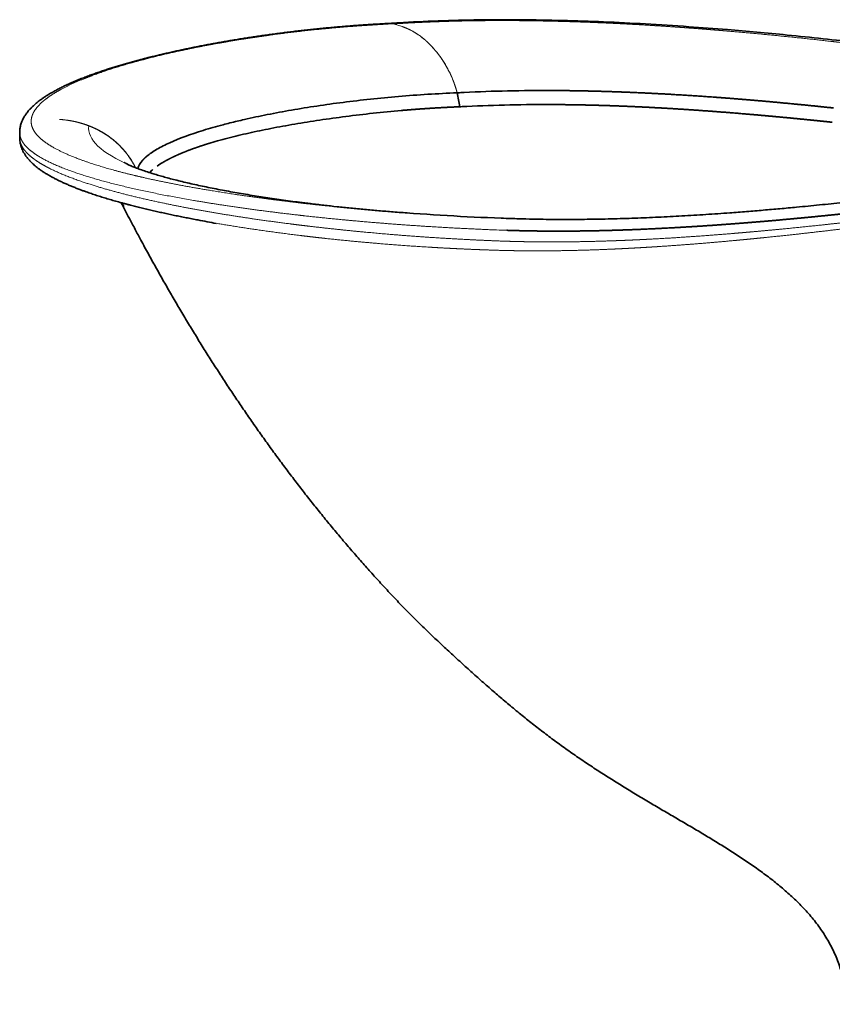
# Model space of a CAD drawing. Extents: x 40 to 370, y 36 to 243.
# Tile 4 of 8: x 40 to 97, y 175 to 243. Entities that reach past the tile are written whole.
import ezdxf

# ---------------------------------------------------------------- set-up
doc = ezdxf.new("R2010")
doc.units = 0
doc.layers.get('0').update_dxf_attribs({"lineweight": 13})

# ---------------------------------------------------------------- blocks, each defined once
blk = doc.blocks.new('BLOCK2')
at = {"color": 7, "lineweight": 35, "ltscale": 0.088211}
blk.add_line((-684.38, 686.72), (-680.85, 686.9), dxfattribs=at)
at = {"color": 7, "lineweight": 35, "ltscale": 0.003265}
blk.add_line((-680.85, 686.9), (-680.72, 686.91), dxfattribs=at)
at = {"color": 7, "lineweight": 13, "ltscale": 0.088065}
blk.add_line((-683.15, 686.3), (-679.63, 686.48), dxfattribs=at)
at = {"color": 7, "lineweight": 13, "ltscale": 0.004864}
blk.add_line((-679.63, 686.48), (-679.43, 686.46), dxfattribs=at)
at = {"color": 7, "lineweight": 35, "ltscale": 0.004604}
blk.add_line((-634.9, 638.44), (-635.08, 638.43), dxfattribs=at)
at = {"color": 7, "lineweight": 35, "ltscale": 0.011128}
blk.add_line((-634.39, 638.46), (-634.84, 638.44), dxfattribs=at)
at = {"color": 7, "lineweight": 35, "ltscale": 0.005843}
blk.add_line((-630.62, 638.67), (-630.85, 638.65), dxfattribs=at)
at = {"color": 7, "lineweight": 35, "ltscale": 0.010763}
blk.add_line((-630.19, 638.69), (-630.62, 638.67), dxfattribs=at)
at = {"color": 7, "lineweight": 35, "ltscale": 0.004559}
blk.add_line((-633.08, 628.71), (-633.26, 628.7), dxfattribs=at)
at = {"color": 7, "lineweight": 35, "ltscale": 0.011017}
blk.add_line((-632.57, 628.73), (-633.01, 628.71), dxfattribs=at)
at = {"color": 7, "lineweight": 35, "ltscale": 0.005796}
blk.add_line((-628.83, 628.93), (-629.06, 628.91), dxfattribs=at)
at = {"color": 7, "lineweight": 35, "ltscale": 0.01068}
blk.add_line((-628.4, 628.95), (-628.83, 628.93), dxfattribs=at)
at = {"color": 7, "lineweight": 35, "ltscale": 0.026147}
blk.add_line((-372.78, 627.84), (-373.82, 627.95), dxfattribs=at)
at = {"color": 7, "lineweight": 35, "ltscale": 5.4539e-05}
blk.add_line((-940.05, 610.71), (-940.05, 610.71), dxfattribs=at)
at = {"color": 7, "lineweight": 35, "ltscale": 0.089084}
blk.add_line((-940.05, 610.71), (-940.05, 607.15), dxfattribs=at)
at = {"color": 7, "lineweight": 35, "ltscale": 0.006144}
blk.add_line((-862.33, 587.46), (-862.55, 587.56), dxfattribs=at)
at = {"color": 7, "lineweight": 35}
for centre, radius, start, end in [((-602.59, -829.88), 1518.8, 93.0868, 93.26359), ((-613.92, -321.85), 1010.97, 93.5235, 93.78867), ((3695.39, 1445.66), 4405.08, 190.55902, 190.68784), ((3695.27, 1445.07), 4404.84, 190.55181, 190.68064), ((-597.33, -16.79), 656.3, 92.92745, 93.23722), ((-578.49, -386.48), 1026.47, 91.20451, 92.88692), ((-574.53, -570.67), 1210.71, 89.72427, 91.20852), ((-607.04, -210.74), 849.34, 97.27664, 98.52418), ((-600.77, -259.56), 898.56, 96.06073, 97.27899), ((-597.51, -290.03), 929.2, 94.84607, 96.06208), ((-595.5, -314.84), 954.1, 92.3787, 94.84042), ((-633.2, -51.16), 687.62, 99.82933, 101.25862), ((-617.44, -141.66), 779.48, 98.52067, 99.83507), ((-593.2, -299.72), 929.34, 94.99381, 96.21122), ((-592.19, -121.98), 751.8, 92.81129, 93.07951), ((-576.52, -440.34), 1070.54, 91.17418, 92.77773), ((-573.98, -549.29), 1179.53, 89.67276, 91.18927), ((-675.78, 149.07), 482.89, 102.8749, 104.11633), ((-654.43, 55.09), 579.27, 101.25044, 102.86233), ((-605.17, -223.33), 852.03, 98.48869, 99.67673), ((-594.58, -293.24), 922.74, 97.35563, 98.4982), ((-591.42, -316.79), 946.49, 96.20649, 97.36252), ((-920.86, 610.72), 19.19, 174.76843, 180.01338), ((-920.66, 610.7), 19.39, 172.33656, 174.77407), ((-689.55, 204.26), 426.01, 104.13082, 104.78764), ((-656.92, 55.72), 568.2, 100.95605, 102.55376), ((-625.62, -104.66), 731.61, 99.65992, 100.97551), ((-722.4, 323.07), 292.89, 105.82244, 107.04924), ((-709.11, 275.79), 342, 104.52442, 105.80475), ((-687.48, 191.91), 428.63, 102.52331, 104.51171), ((-827.46, 561.78), 30.46, 130.29439, 136.45221), ((-809.92, 538.82), 59.38, 120.64747, 125.35293), ((-852.68, 571.32), 19.1, 209.94126, 219.1973), ((-1261.85, -1827.93), 2419.18, 79.06717, 79.37484), ((-534.01, 2408.54), 1858.87, 265.50268, 267.82681), ((-546.96, 2064.49), 1514.57, 267.82283, 268.09161)]:
    blk.add_arc(centre, radius, start, end, dxfattribs=at)
at = {"color": 7, "lineweight": 13}
for centre, radius, start, end in [((-615.03, -308.48), 997.01, 93.43573, 93.70362), ((-597.92, -968.67), 1657.16, 92.948, 93.10979), ((-697.15, 617.96), 70.72, 70.51045, 75.65283), ((-697.06, 618.08), 70.61, 70.37661, 75.54554), ((-690.59, 637.43), 50.22, 55.75173, 62.9683), ((-690.61, 637.39), 50.3, 55.41127, 62.66646), ((-690.96, 636.74), 51, 48.7, 55.84658), ((-690.91, 636.82), 50.95, 48.25999, 55.49227), ((-705.25, 621.68), 71.8, 37.24227, 42.60045), ((-706.53, 620.76), 73.38, 31.89874, 37.2065), ((-708.86, 619.29), 76.12, 26.73886, 31.91262), ((-711.47, 617.88), 79.07, 22.45411, 27.41899), ((-711.39, 617.98), 78.98, 21.76591, 26.76509), ((-709.43, 618.74), 76.85, 19.37355, 22.44522), ((-827.48, 582.55), 200.35, 16.19656, 16.92744), ((3693.92, 1443.96), 4403.13, 190.54114, 190.67002), ((3692.91, 1443.52), 4402, 190.53803, 190.66694), ((-920.68, 618.44), 11.38, 172.11126, 174.53472), ((-918.02, 541.96), 78.14, 81.99966, 83.92892), ((-917.76, 541.72), 78.36, 82.2157, 84.13844), ((-548.41, 2093.21), 1551.53, 267.81146, 268.0773), ((-568.72, 1526.15), 991.72, 267.76329, 267.94213), ((-578.91, 1457.93), 929.72, 268.31123, 268.50139)]:
    blk.add_arc(centre, radius, start, end, dxfattribs=at)
for centre, major_axis, ratio, start_param, end_param in [((-680.44, 678.83), (0.41, -8.07), 0.433259, 2.792331, 3.14212), ((-680.2, 678.83), (0.53, -8.08), 0.43253, 2.774863, 3.142032), ((-34.02, 618.18), (857.99, 4.47), 0.118304, 3.125018, 3.403768)]:
    blk.add_ellipse(centre, major_axis=major_axis, ratio=ratio, start_param=start_param, end_param=end_param, dxfattribs=at)
at = {"color": 7, "lineweight": 35}
for centre, major_axis, ratio, start_param, end_param in [((-621.89, 596.01), (235.91, 12.86), 0.187265, 2.498044, 2.691609), ((-646.58, 598.34), (210.49, 14.39), 0.189772, 2.362606, 2.462311), ((-532.47, 593.47), (325.59, 10.61), 0.16543, 2.845252, 2.932614), ((-596.72, 594.77), (261.26, 11.84), 0.181421, 2.714132, 2.809163), ((-344.14, 592.39), (513.93, 9.46), 0.133118, 3.021845, 3.102637)]:
    blk.add_ellipse(centre, major_axis=major_axis, ratio=ratio, start_param=start_param, end_param=end_param, dxfattribs=at)
for points, degree, knots in [([(-676.05, 687.21), (-666.81, 687.78), (-648.14, 688.67), (-619.81, 689.35), (-591.02, 689.43), (-562.02, 688.94), (-532.94, 687.95), (-503.52, 686.5), (-474.77, 684.65), (-448.94, 682.68), (-426.1, 680.71), (-403.85, 678.61), (-380.17, 676.18), (-355.35, 673.42), (-330.75, 670.48), (-306.26, 667.37), (-281.86, 664.09), (-257.24, 660.62), (-233.77, 657.13), (-211.88, 653.75), (-191.99, 650.57), (-172.74, 647.38), (-153.7, 644.13), (-134.73, 640.79), (-115.78, 637.34), (-96.85, 633.78), (-77.8, 630.07), (-58.57, 626.18), (-39.12, 622.08), (-19.57, 617.75), (-6.53, 614.68), (0, 613.07)], 3, [0, 0, 0, 0, 27.779071, 56.064105, 85.018636, 114.153289, 143.068465, 172.300043, 202.516467, 229.492173, 250.009567, 271.296537, 296.547623, 321.414228, 346.203652, 370.86363, 395.476251, 420.058474, 445.468533, 466.670533, 486.478222, 505.923544, 525.188585, 544.435368, 563.710602, 582.97084, 602.230314, 621.934208, 641.823166, 661.845669, 682.013359, 682.013359, 682.013359, 682.013359]), ([(-939.88, 613.26), (-939.77, 614.12), (-939.41, 615.9), (-938.49, 618.63), (-937.32, 621.02), (-936.09, 623.01), (-934.87, 624.71), (-933.42, 626.47), (-931.51, 628.5), (-929.17, 630.66), (-926.8, 632.58), (-924.7, 634.11), (-922.95, 635.32), (-921.13, 636.51), (-918.92, 637.87), (-916.39, 639.33), (-913.53, 640.87), (-910.65, 642.34), (-907.66, 643.78), (-904.55, 645.19), (-901.33, 646.59), (-898, 647.96), (-894.57, 649.31), (-891.21, 650.58), (-887.92, 651.77), (-884.72, 652.89), (-881.46, 654), (-878.23, 655.05), (-875.05, 656.06), (-871.91, 657.02), (-868.73, 657.98), (-865.49, 658.91), (-862.21, 659.84), (-858.89, 660.75), (-855.52, 661.65), (-852.11, 662.54), (-848.66, 663.42), (-845.16, 664.28), (-841.63, 665.13), (-838.06, 665.97), (-834.45, 666.79), (-830.8, 667.6), (-827.12, 668.4), (-823.4, 669.19), (-819.65, 669.96), (-815.86, 670.71), (-812.05, 671.46), (-808.2, 672.19), (-804.32, 672.91), (-800.42, 673.61), (-796.49, 674.3), (-792.52, 674.97), (-788.54, 675.63), (-784.52, 676.27), (-780.48, 676.9), (-776.4, 677.52), (-772.3, 678.12), (-768.18, 678.71), (-764.02, 679.28), (-759.83, 679.84), (-755.62, 680.38), (-751.37, 680.91), (-747.1, 681.42), (-742.8, 681.91), (-738.47, 682.39), (-734.11, 682.85), (-729.72, 683.29), (-725.31, 683.72), (-720.87, 684.13), (-716.4, 684.52), (-711.91, 684.89), (-707.38, 685.24), (-702.84, 685.58), (-698.27, 685.89), (-693.67, 686.19), (-690.6, 686.37), (-689.05, 686.46)], 3, [0, 0, 0, 0, 2.57613, 5.425552, 8.627946, 10.534384, 12.449529, 14.888247, 17.364267, 20.834182, 24.419457, 26.504177, 28.633322, 30.809608, 33.034163, 36.41164, 39.552899, 42.784114, 46.106818, 49.521642, 53.028641, 56.627443, 60.316611, 64.093392, 67.419524, 70.806612, 74.25295, 77.756921, 80.992879, 84.273739, 87.597957, 90.964355, 94.371819, 97.819381, 101.305373, 104.83146, 108.393599, 111.993814, 115.628472, 119.299118, 123.002467, 126.739785, 130.507987, 134.308208, 138.137927, 141.997776, 145.885177, 149.800893, 153.74266, 157.71099, 161.703859, 165.721947, 169.763993, 173.831507, 177.923828, 182.042297, 186.186218, 190.356778, 194.553113, 198.776393, 203.026007, 207.302685, 211.605424, 215.935182, 220.290976, 224.673572, 229.081891, 233.516635, 237.976562, 242.462375, 246.972739, 251.508291, 256.067544, 260.651136, 265.257347, 269.886904, 269.886904, 269.886904, 269.886904]), ([(-373.82, 627.95), (-382.19, 628.84), (-390.51, 629.7), (-398.75, 630.51), (-410.52, 631.63), (-422.23, 632.67), (-425.84, 632.99), (-430.71, 633.4), (-435.61, 633.81), (-436.92, 633.91), (-439.53, 634.12), (-442.16, 634.33), (-443.47, 634.44), (-447.82, 634.78), (-452.19, 635.11), (-455.22, 635.33), (-469.65, 636.37), (-484.02, 637.27), (-495.19, 637.89), (-507.4, 638.48), (-519.59, 638.95), (-520.77, 638.99), (-523.14, 639.08), (-525.51, 639.16), (-526.7, 639.2), (-530.43, 639.33), (-534.18, 639.44), (-536.74, 639.51), (-544.68, 639.72), (-552.64, 639.87), (-558.01, 639.95), (-563.37, 640), (-568.7, 640.02)], 5, [0, 0, 0, 0, 0, 0, 125.403546, 125.403546, 125.403546, 180.441195, 180.441195, 180.441195, 200.385399, 200.385399, 200.385399, 220.329603, 220.329603, 220.329603, 266.313515, 266.313515, 266.313515, 438.196846, 438.196846, 438.196846, 456.704181, 456.704181, 456.704181, 475.211516, 475.211516, 475.211516, 515.005553, 515.005553, 515.005553, 598.102323, 598.102323, 598.102323, 598.102323, 598.102323, 598.102323]), ([(-373.65, 617.89), (-379.73, 618.53), (-385.81, 619.16), (-391.86, 619.77), (-399.91, 620.57), (-407.94, 621.32), (-409.94, 621.51), (-417.22, 622.19), (-424.48, 622.84), (-429.6, 623.29), (-441.08, 624.26), (-452.47, 625.16), (-458.65, 625.62), (-469.71, 626.41), (-480.7, 627.12), (-485.59, 627.42), (-493.78, 627.9), (-501.91, 628.32), (-505.23, 628.49), (-511.93, 628.8), (-518.6, 629.08), (-521.97, 629.22), (-529.83, 629.5), (-537.66, 629.74), (-542.11, 629.85), (-549.84, 630.02), (-557.53, 630.14), (-560.77, 630.17), (-564.01, 630.2), (-567.24, 630.22)], 5, [0, 0, 0, 0, 0, 0, 90.130403, 90.130403, 90.130403, 120.15394, 120.15394, 120.15394, 199.347588, 199.347588, 199.347588, 293.999852, 293.999852, 293.999852, 369.139103, 369.139103, 369.139103, 421.237392, 421.237392, 421.237392, 474.356499, 474.356499, 474.356499, 545.617131, 545.617131, 545.617131, 598.083207, 598.083207, 598.083207, 598.083207, 598.083207, 598.083207]), ([(-597.4, 550.76), (-594.04, 550.64), (-587.33, 550.44), (-575.18, 550.2), (-560.88, 550.08), (-544.37, 550.18), (-527.79, 550.5), (-511.28, 551), (-494.85, 551.69), (-478.41, 552.54), (-461.82, 553.55), (-446.78, 554.59), (-433.4, 555.62), (-421.74, 556.58), (-410.12, 557.6), (-397.06, 558.8), (-382.51, 560.23), (-366.64, 561.88), (-350.95, 563.6), (-335.51, 565.37), (-320.1, 567.2), (-304.59, 569.12), (-288.96, 571.11), (-273.3, 573.16), (-257.73, 575.25), (-243.71, 577.18), (-231.18, 578.93), (-220.06, 580.51), (-208.92, 582.11), (-197.32, 583.79), (-185.26, 585.55), (-172.74, 587.39), (-160.22, 589.25), (-147.71, 591.12), (-135.25, 593), (-122.84, 594.87), (-110.52, 596.73), (-98.26, 598.58), (-86.04, 600.43), (-73.82, 602.27), (-61.58, 604.11), (-49.33, 605.93), (-37.04, 607.75), (-24.72, 609.55), (-12.37, 611.32), (-4.13, 612.5), (0, 613.06)], 3, [0, 0, 0, 0, 10.082109, 20.141425, 36.457206, 52.991237, 69.665972, 86.212963, 102.545488, 118.97262, 135.610556, 152.413795, 164.18818, 175.87377, 187.512082, 199.183458, 215.205363, 231.381677, 247.063317, 262.537362, 278.019938, 293.625824, 309.410423, 325.286769, 340.999327, 356.54335, 367.738769, 378.96138, 390.229791, 401.508205, 414.132367, 426.788902, 439.460245, 452.119072, 464.726422, 477.275343, 489.749164, 502.105552, 514.477412, 526.832668, 539.195685, 551.583557, 564.004644, 576.459169, 588.939732, 601.435541, 601.435541, 601.435541, 601.435541]), ([(-815.79, 549.77), (-817.17, 550.02), (-819.91, 550.54), (-823.99, 551.34), (-828.04, 552.15), (-832.04, 552.96), (-836.01, 553.8), (-839.93, 554.64), (-843.81, 555.5), (-847.03, 556.23), (-849.6, 556.83), (-851.54, 557.29), (-853.46, 557.75), (-855.37, 558.21), (-857.27, 558.68), (-859.15, 559.15), (-861.02, 559.62), (-862.96, 560.12), (-864.96, 560.64), (-867.02, 561.19), (-869.07, 561.75), (-871.09, 562.3), (-873.1, 562.87), (-875.08, 563.43), (-877.04, 564.01), (-878.98, 564.58), (-880.89, 565.16), (-882.78, 565.75), (-884.65, 566.34), (-886.5, 566.93), (-888.32, 567.53), (-890.11, 568.13), (-891.88, 568.74), (-893.82, 569.42), (-895.92, 570.18), (-898.32, 571.07), (-900.82, 572.03), (-903.4, 573.06), (-905.91, 574.11), (-908.35, 575.17), (-910.72, 576.25), (-913.01, 577.34), (-915.22, 578.45), (-917.07, 579.43), (-918.56, 580.25), (-919.73, 580.92), (-920.87, 581.59), (-921.98, 582.27), (-923.07, 582.96), (-924.13, 583.66), (-925.16, 584.36), (-926.14, 585.06), (-927.26, 585.89), (-928.51, 586.86), (-929.88, 588.02), (-931.19, 589.2), (-932.33, 590.32), (-933.31, 591.37), (-934.15, 592.33), (-934.95, 593.32), (-935.85, 594.53), (-936.82, 596.01), (-937.75, 597.7), (-938.51, 599.37), (-939.09, 600.96), (-939.53, 602.54), (-939.83, 604.09), (-940.01, 605.62), (-940.05, 606.64), (-940.05, 607.15)], 3, [0, 0, 0, 0, 4.196287, 8.358921, 12.485366, 16.57539, 20.626777, 24.638901, 28.610217, 32.539074, 34.54196, 36.532927, 38.511725, 40.478103, 42.431801, 44.372558, 46.300107, 48.214179, 50.369244, 52.50624, 54.624757, 56.724381, 58.806089, 60.868089, 62.909957, 64.931266, 66.933242, 68.913828, 70.874027, 72.812019, 74.729137, 76.623233, 78.495799, 80.344534, 82.783978, 85.179368, 88.024444, 90.808087, 93.529998, 96.190294, 98.789415, 101.327596, 103.805364, 106.224014, 107.584349, 108.926168, 110.249149, 111.553602, 112.839926, 114.108525, 115.359901, 116.5942, 117.717374, 119.545122, 121.340111, 123.105597, 124.84559, 126.130151, 127.404691, 128.670865, 129.930739, 131.953441, 133.972006, 135.709573, 137.450906, 139.039227, 140.63113, 142.158767, 143.680785, 143.680785, 143.680785, 143.680785]), ([(-808.27, 603.09), (-810.85, 602.3), (-813.36, 601.49), (-815.81, 600.67), (-820.56, 599), (-825.01, 597.26), (-827.17, 596.37), (-829.23, 595.48), (-831.2, 594.58)], 5, [0, 0, 0, 0, 0, 0, 96.542351, 96.542351, 96.542351, 192.656108, 192.656108, 192.656108, 192.656108, 192.656108, 192.656108]), ([(-867.21, 589.88), (-867.2, 589.87), (-867.11, 589.82), (-866.91, 589.69), (-866.54, 589.48), (-866.03, 589.2), (-865.36, 588.86), (-864.55, 588.46), (-863.6, 588.02), (-862.92, 587.72), (-862.55, 587.56)], 3, [0, 0, 0, 0, 0.052522, 0.295864, 0.718468, 1.310015, 2.061928, 2.965432, 4.01094, 5.20831, 5.20831, 5.20831, 5.20831]), ([(-668.63, 554.55), (-672.34, 554.83), (-679.38, 555.35), (-689.73, 556.2), (-699.59, 557.08), (-709.27, 558.01), (-718.74, 558.98), (-728.11, 560.02), (-736.82, 561.06), (-744.59, 562.03), (-751.34, 562.93), (-757.7, 563.81), (-764.02, 564.73), (-770.27, 565.67), (-776.45, 566.65), (-782.55, 567.65), (-788.55, 568.68), (-794.44, 569.74), (-800.2, 570.82), (-805.82, 571.91), (-811.3, 573.03), (-816.63, 574.17), (-821.79, 575.33), (-826.78, 576.5), (-831.5, 577.66), (-835.94, 578.81), (-840.09, 579.94), (-844.01, 581.06), (-848, 582.27), (-851.98, 583.55), (-855.87, 584.9), (-859.29, 586.19), (-861.38, 587.05), (-862.33, 587.46)], 3, [0, 0, 0, 0, 11.144092, 21.20647, 31.13117, 40.861704, 50.378402, 59.673826, 69.143497, 76.70138, 83.152948, 89.581378, 95.968036, 102.298443, 108.556056, 114.739347, 120.832747, 126.817342, 132.684724, 138.420548, 144.015623, 149.466211, 154.758024, 159.877142, 164.839183, 169.345852, 173.642845, 177.732832, 181.590595, 186.120983, 190.288896, 193.951301, 197.064068, 197.064068, 197.064068, 197.064068]), ([(-364.04, 2.91), (-364.14, 6.39), (-364.7, 13.33), (-366.69, 23.61), (-369.86, 33.59), (-374.11, 43.09), (-379.29, 52.01), (-385.26, 60.35), (-391.88, 68.17), (-398.97, 75.44), (-406.43, 82.23), (-414.18, 88.64), (-422.28, 94.8), (-430.55, 100.68), (-438.97, 106.32), (-447.49, 111.78), (-456.18, 117.15), (-464.98, 122.45), (-473.84, 127.69), (-482.76, 132.91), (-491.71, 138.14), (-500.7, 143.42), (-509.7, 148.78), (-518.68, 154.23), (-527.63, 159.78), (-536.51, 165.46), (-545.32, 171.29), (-554.05, 177.26), (-562.68, 183.39), (-571.19, 189.66), (-579.57, 196.07), (-587.83, 202.62), (-595.98, 209.28), (-604.02, 216.05), (-611.95, 222.89), (-619.79, 229.81), (-627.57, 236.79), (-635.29, 243.82), (-642.98, 250.91), (-650.65, 258.07), (-658.26, 265.35), (-665.77, 272.77), (-673.19, 280.29), (-680.44, 287.94), (-687.59, 295.65), (-694.65, 303.42), (-701.63, 311.25), (-708.53, 319.16), (-715.34, 327.14), (-722.07, 335.18), (-728.72, 343.29), (-735.29, 351.47), (-741.78, 359.7), (-748.18, 368), (-754.51, 376.36), (-760.75, 384.78), (-766.92, 393.25), (-773.01, 401.78), (-779.02, 410.36), (-784.95, 418.99), (-790.81, 427.68), (-796.59, 436.41), (-802.29, 445.19), (-807.93, 454.01), (-813.49, 462.88), (-818.97, 471.8), (-824.39, 480.75), (-829.73, 489.75), (-835, 498.79), (-840.21, 507.87), (-845.34, 516.99), (-850.45, 526.24), (-855.2, 534.99), (-859.6, 543.22), (-863.25, 550.17), (-866.47, 556.36), (-868.34, 560.02), (-869.25, 561.8)], 3, [0, 0, 0, 0, 10.408179, 20.866493, 31.341098, 41.761346, 52.010634, 62.241681, 72.483537, 82.734479, 92.67034, 102.735828, 112.918121, 123.166743, 133.186637, 143.304134, 153.538824, 163.833209, 174.105572, 184.439883, 194.811228, 205.217215, 215.717243, 226.227274, 236.753126, 247.291793, 257.861685, 268.439922, 279.029021, 289.605508, 300.148687, 310.689345, 321.224937, 331.732206, 342.200929, 352.653106, 363.096622, 373.541115, 383.988638, 394.478019, 405.021453, 415.5754, 426.150858, 436.698594, 447.204517, 457.701593, 468.192025, 478.682942, 489.173617, 499.662477, 510.149754, 520.636316, 531.122609, 541.606151, 552.088402, 562.569122, 573.049982, 583.525676, 593.999104, 604.474147, 614.951859, 625.422543, 635.890952, 646.360637, 656.83246, 667.298338, 677.762789, 688.228229, 698.695204, 709.158278, 719.620776, 730.084087, 740.868642, 749.48924, 758.088271, 764.411957, 770.414411, 770.414411, 770.414411, 770.414411]), ([(-600.46, 542.55), (-600.27, 542.55), (-600.08, 542.54), (-599.89, 542.54), (-599.5, 542.52), (-599.11, 542.51), (-598.94, 542.5), (-598.55, 542.49), (-598.17, 542.48), (-597.98, 542.47), (-597.6, 542.46), (-597.22, 542.45), (-597.03, 542.45), (-596.48, 542.43), (-595.93, 542.41), (-595.47, 542.4), (-593.21, 542.34), (-590.95, 542.28), (-589.05, 542.24), (-579.99, 542.05), (-570.91, 541.96), (-563.72, 541.95), (-553.33, 542), (-542.91, 542.17), (-539.77, 542.22), (-535.72, 542.31), (-531.66, 542.41), (-530.82, 542.43), (-529.49, 542.47), (-528.15, 542.51), (-527.71, 542.52), (-526.82, 542.55), (-525.92, 542.57), (-525.53, 542.58), (-524.64, 542.61), (-523.75, 542.64), (-523.31, 542.65), (-522.43, 542.68), (-521.55, 542.71), (-521.11, 542.72), (-519.79, 542.77), (-518.47, 542.81), (-517.6, 542.84), (-513.3, 542.99), (-509.02, 543.16), (-505.6, 543.3), (-493.6, 543.83), (-481.59, 544.47), (-472.92, 544.99), (-462.96, 545.63), (-452.98, 546.34), (-451.7, 546.43), (-449.13, 546.61), (-446.57, 546.8), (-445.34, 546.89), (-443.33, 547.04), (-441.31, 547.2), (-440.42, 547.27), (-438.92, 547.38), (-437.42, 547.5), (-436.76, 547.55), (-435.23, 547.67), (-433.71, 547.79), (-432.96, 547.85), (-431.83, 547.94), (-430.7, 548.03), (-430.32, 548.06), (-429.57, 548.13), (-428.82, 548.19), (-428.44, 548.22), (-426.3, 548.39), (-424.16, 548.57), (-422.23, 548.73), (-411.45, 549.65), (-400.7, 550.63), (-391.69, 551.48), (-381.66, 552.47), (-371.62, 553.5), (-370.68, 553.6), (-368.74, 553.8), (-366.81, 554), (-366.08, 554.08), (-364.48, 554.25), (-362.88, 554.42), (-362.28, 554.48), (-361.19, 554.6), (-360.1, 554.71), (-359.07, 554.82), (-357.95, 554.94), (-356.82, 555.06), (-356.35, 555.11), (-355.12, 555.25), (-353.88, 555.38), (-353.28, 555.45), (-352.21, 555.56), (-351.15, 555.68), (-350.68, 555.73), (-349.75, 555.83), (-348.82, 555.93), (-348.35, 555.99), (-347.41, 556.09), (-346.47, 556.19), (-346.05, 556.24), (-345.12, 556.34), (-344.19, 556.45), (-343.72, 556.5), (-343.03, 556.58), (-342.33, 556.65), (-342.1, 556.68), (-341.64, 556.73), (-341.17, 556.78), (-340.94, 556.81), (-339.38, 556.99), (-337.83, 557.16), (-336.16, 557.35), (-333.49, 557.65), (-330.82, 557.96), (-329.47, 558.12), (-328.12, 558.27), (-326.77, 558.43)], 5, [0, 0, 0, 0, 0, 0, 1.369122, 1.369122, 1.369122, 2.778953, 2.778953, 2.778953, 4.148073, 4.148073, 4.148073, 5.517194, 5.517194, 5.517194, 8.118993, 8.118993, 8.118993, 21.810006, 21.810006, 21.810006, 73.429909, 73.429909, 73.429909, 95.860391, 95.860391, 95.860391, 102.205654, 102.205654, 102.205654, 105.342235, 105.342235, 105.342235, 108.560327, 108.560327, 108.560327, 111.696904, 111.696904, 111.696904, 114.833481, 114.833481, 114.833481, 121.106629, 121.106629, 121.106629, 145.480211, 145.480211, 145.480211, 207.000757, 207.000757, 207.000757, 216.026207, 216.026207, 216.026207, 225.137024, 225.137024, 225.137024, 230.26483, 230.26483, 230.26483, 235.786188, 235.786188, 235.786188, 241.148969, 241.148969, 241.148969, 243.83036, 243.83036, 243.83036, 246.51175, 246.51175, 246.51175, 259.087865, 259.087865, 259.087865, 323.477432, 323.477432, 323.477432, 330.144558, 330.144558, 330.144558, 337.195787, 337.195787, 337.195787, 341.471274, 341.471274, 341.471274, 344.965277, 344.965277, 344.965277, 349.474626, 349.474626, 349.474626, 353.750094, 353.750094, 353.750094, 357.07606, 357.07606, 357.07606, 360.402026, 360.402026, 360.402026, 363.800952, 363.800952, 363.800952, 367.126917, 367.126917, 367.126917, 368.789886, 368.789886, 368.789886, 370.452855, 370.452855, 370.452855, 379.928545, 379.928545, 379.928545, 389.599009, 389.599009, 389.599009, 389.599009, 389.599009, 389.599009])]:
    blk.add_open_spline(points, degree=degree, knots=knots, dxfattribs=at)
at = {"color": 7, "lineweight": 13}
for points, knots in [([(-674.78, 686.75), (-665.5, 687.3), (-656.21, 687.75), (-646.9, 688.1), (-628.17, 688.63), (-609.21, 688.8), (-599.68, 688.81), (-587.65, 688.71), (-575.63, 688.5), (-573.14, 688.45), (-568.8, 688.36), (-564.46, 688.25), (-562.59, 688.2), (-559.78, 688.12), (-556.97, 688.04), (-556.04, 688.01), (-554.17, 687.95), (-552.3, 687.89), (-551.36, 687.86), (-541.64, 687.53), (-531.92, 687.13), (-523.12, 686.71), (-510.73, 686.06), (-498.27, 685.3), (-494.71, 685.08), (-487.37, 684.6), (-480.01, 684.09), (-476.2, 683.81), (-470.13, 683.37), (-464.07, 682.9), (-461.8, 682.72), (-458.4, 682.45), (-455, 682.17), (-453.87, 682.08), (-451.51, 681.88), (-449.15, 681.69), (-448.41, 681.62), (-446.07, 681.42), (-443.72, 681.22), (-442.65, 681.13), (-428.55, 679.89), (-414.5, 678.56), (-401.46, 677.25), (-386.07, 675.6), (-370.69, 673.84), (-368.42, 673.58), (-363.89, 673.06), (-359.36, 672.52), (-357.1, 672.25), (-352.26, 671.67), (-347.42, 671.08), (-344.82, 670.76), (-340.98, 670.29), (-337.14, 669.8), (-335.77, 669.63), (-333.21, 669.31), (-330.65, 668.98), (-329.36, 668.81), (-327.73, 668.6), (-326.11, 668.39), (-325.77, 668.35), (-325.1, 668.26), (-324.43, 668.17), (-324.1, 668.13), (-323.1, 668), (-322.09, 667.87), (-321.42, 667.78), (-313.35, 666.72), (-305.29, 665.63), (-297.88, 664.62), (-289.79, 663.48), (-281.71, 662.32), (-281.01, 662.22), (-279.59, 662.02), (-278.17, 661.81), (-277.59, 661.73), (-275.82, 661.47), (-274.05, 661.21), (-273, 661.06), (-271.61, 660.85), (-270.22, 660.65), (-269.87, 660.6), (-266.74, 660.14), (-263.62, 659.67), (-260.84, 659.25), (-254.32, 658.27), (-247.79, 657.27), (-244.04, 656.69), (-234.05, 655.13), (-224.04, 653.53), (-217.78, 652.51), (-210.68, 651.34), (-203.6, 650.16), (-202.75, 650.02), (-200.5, 649.64), (-198.25, 649.26), (-196.84, 649.02), (-194.88, 648.68), (-192.91, 648.35), (-192.35, 648.25), (-190.66, 647.96), (-188.96, 647.67), (-187.83, 647.48), (-185.99, 647.16), (-184.15, 646.84), (-182.86, 646.61), (-179.65, 646.05), (-176.45, 645.49), (-173.97, 645.05), (-164.04, 643.29), (-154.13, 641.49), (-146.7, 640.11), (-135.78, 638.06), (-124.86, 635.95), (-121.36, 635.27), (-116.15, 634.25), (-110.95, 633.22), (-109.24, 632.88), (-105.83, 632.19), (-102.42, 631.5), (-100.71, 631.16), (-95.75, 630.14), (-90.78, 629.12), (-87.52, 628.44), (-72.85, 625.36), (-58.19, 622.17), (-46.88, 619.61), (-33.17, 616.41), (-19.48, 613.02), (-17.19, 612.45), (-14.9, 611.87), (-12.62, 611.28)], [0, 0, 0, 0, 0, 0, 68.943538, 68.943538, 68.943538, 137.744752, 137.744752, 137.744752, 155.508105, 155.508105, 155.508105, 169.058468, 169.058468, 169.058468, 175.833654, 175.833654, 175.833654, 182.60884, 182.60884, 182.60884, 246.386501, 246.386501, 246.386501, 271.820124, 271.820124, 271.820124, 298.829506, 298.829506, 298.829506, 315.062254, 315.062254, 315.062254, 323.178632, 323.178632, 323.178632, 332.0008, 332.0008, 332.0008, 339.990503, 339.990503, 339.990503, 433.581404, 433.581404, 433.581404, 449.752643, 449.752643, 449.752643, 465.923882, 465.923882, 465.923882, 484.354789, 484.354789, 484.354789, 493.447458, 493.447458, 493.447458, 502.67987, 502.67987, 502.67987, 505.082052, 505.082052, 505.082052, 507.484234, 507.484234, 507.484234, 512.288598, 512.288598, 512.288598, 565.508101, 565.508101, 565.508101, 570.524439, 570.524439, 570.524439, 575.752085, 575.752085, 575.752085, 583.276594, 583.276594, 583.276594, 585.784765, 585.784765, 585.784765, 605.850106, 605.850106, 605.850106, 632.847036, 632.847036, 632.847036, 677.668242, 677.668242, 677.668242, 683.711134, 683.711134, 683.711134, 693.8206, 693.8206, 693.8206, 697.887185, 697.887185, 697.887185, 706.020355, 706.020355, 706.020355, 711.201934, 711.201934, 711.201934, 729.284048, 729.284048, 729.284048, 783.595381, 783.595381, 783.595381, 809.186367, 809.186367, 809.186367, 821.693254, 821.693254, 821.693254, 834.20014, 834.20014, 834.20014, 858.154817, 858.154817, 858.154817, 941.904219, 941.904219, 941.904219, 958.6957, 958.6957, 958.6957, 958.6957, 958.6957, 958.6957]), ([(-687.82, 686.05), (-702.15, 685.27), (-716.54, 684.22), (-730.85, 682.9), (-748.3, 680.96), (-765.21, 678.7), (-768.44, 678.25), (-771.64, 677.79), (-774.82, 677.32)], [0, 0, 0, 0, 0, 0, 98.079072, 98.079072, 98.079072, 121.387979, 121.387979, 121.387979, 121.387979, 121.387979, 121.387979]), ([(-931.95, 620), (-931.55, 623.17), (-930.07, 626.34), (-927.54, 629.46), (-921.92, 634.49), (-914.31, 639.22), (-910.99, 641.06), (-905.01, 644.07), (-898.41, 646.95), (-895.63, 648.1), (-887.16, 651.43), (-877.99, 654.58), (-871.67, 656.58), (-858.82, 660.35), (-845.27, 663.81), (-838.45, 665.44), (-827.59, 667.89), (-816.45, 670.16), (-812.39, 670.96), (-803.89, 672.57), (-795.27, 674.08), (-790.73, 674.85), (-784.84, 675.8), (-778.9, 676.71), (-777.55, 676.92), (-776.18, 677.12), (-774.82, 677.32)], [0, 0, 0, 0, 0, 0, 71.255461, 71.255461, 71.255461, 118.565915, 118.565915, 118.565915, 150.908199, 150.908199, 150.908199, 214.361347, 214.361347, 214.361347, 275.845839, 275.845839, 275.845839, 310.554154, 310.554154, 310.554154, 348.064338, 348.064338, 348.064338, 359.174307, 359.174307, 359.174307, 359.174307, 359.174307, 359.174307]), ([(-657.3, 675.06), (-656.4, 674.26), (-655.48, 673.41), (-654.56, 672.5), (-652.73, 670.62), (-650.96, 668.64), (-650.1, 667.63), (-649.28, 666.61), (-648.5, 665.61)], [0, 0, 0, 0, 0, 0, 9.749194, 9.749194, 9.749194, 19.729487, 19.729487, 19.729487, 19.729487, 19.729487, 19.729487]), ([(-648.5, 665.61), (-647.03, 663.71), (-645.64, 661.75), (-644.32, 659.72), (-642.95, 657.41), (-641.67, 655.02), (-641.54, 654.78), (-641.41, 654.54), (-641.29, 654.3)], [0, 0, 0, 0, 0, 0, 18.950644, 18.950644, 18.950644, 21.078977, 21.078977, 21.078977, 21.078977, 21.078977, 21.078977]), ([(-635.81, 640.88), (-636.13, 641.93), (-636.45, 642.94), (-636.8, 643.95), (-637.24, 645.2), (-637.73, 646.48), (-637.83, 646.74), (-637.94, 647), (-638.04, 647.26)], [0, 0, 0, 0, 0, 0, 8.670307, 8.670307, 8.670307, 10.879181, 10.879181, 10.879181, 10.879181, 10.879181, 10.879181]), ([(-636.93, 644.24), (-636.64, 643.42), (-636.37, 642.6), (-636.11, 641.81), (-635.75, 640.64), (-635.41, 639.48), (-635.3, 639.13), (-635.2, 638.78), (-635.1, 638.43)], [0, 0, 0, 0, 0, 0, 6.769086, 6.769086, 6.769086, 9.639911, 9.639911, 9.639911, 9.639911, 9.639911, 9.639911]), ([(-932, 619.52), (-932.3, 616.4), (-931.5, 613.27), (-929.57, 610.22), (-924.5, 605.09), (-916.88, 600.34), (-913.21, 598.38), (-906.91, 595.42), (-899.85, 592.62), (-897.18, 591.62), (-886.19, 587.73), (-874, 584.19), (-864.39, 581.71), (-848.78, 578.09), (-832.52, 574.84), (-826.51, 573.7), (-806.26, 570.04), (-785.26, 566.81), (-770.22, 564.73), (-751.83, 562.43), (-733.2, 560.38), (-730.1, 560.05), (-725.24, 559.53), (-720.37, 559.04), (-718.62, 558.86), (-709.85, 557.99), (-701.06, 557.17), (-694, 556.55), (-686.9, 555.96), (-679.77, 555.4)], [0, 0, 0, 0, 0, 0, 69.059715, 69.059715, 69.059715, 120.550048, 120.550048, 120.550048, 149.994556, 149.994556, 149.994556, 238.258286, 238.258286, 238.258286, 288.573659, 288.573659, 288.573659, 406.733772, 406.733772, 406.733772, 430.317961, 430.317961, 430.317961, 443.55163, 443.55163, 443.55163, 496.637217, 496.637217, 496.637217, 496.637217, 496.637217, 496.637217]), ([(-912.37, 619.87), (-912.19, 619.86), (-912.01, 619.85), (-911.95, 619.84), (-911.4, 619.81), (-910.85, 619.77), (-910.48, 619.74), (-910.12, 619.71), (-909.75, 619.67)], [0, 0, 0, 0, 0, 0, 1.266649, 1.266649, 1.266649, 3.828149, 3.828149, 3.828149, 3.828149, 3.828149, 3.828149]), ([(-909.76, 619.65), (-910.12, 619.69), (-910.49, 619.73), (-910.85, 619.76), (-911.38, 619.79), (-911.9, 619.83), (-912.06, 619.84), (-912.21, 619.86), (-912.37, 619.87)], [0, 0, 0, 0, 0, 0, 2.454259, 2.454259, 2.454259, 3.504248, 3.504248, 3.504248, 3.504248, 3.504248, 3.504248]), ([(-891.86, 615.47), (-893.34, 616.04), (-894.83, 616.55), (-896.34, 617.03), (-898.77, 617.72), (-901.23, 618.31), (-902.17, 618.51), (-903.72, 618.82), (-905.27, 619.09), (-905.89, 619.18), (-906.51, 619.27), (-907.14, 619.36)], [0, 0, 0, 0, 0, 0, 11.171564, 11.171564, 11.171564, 17.84116, 17.84116, 17.84116, 22.323416, 22.323416, 22.323416, 22.323416, 22.323416, 22.323416]), ([(-907.14, 619.33), (-906.52, 619.24), (-905.89, 619.15), (-905.28, 619.05), (-903.72, 618.78), (-902.18, 618.47), (-901.24, 618.26), (-898.79, 617.67), (-896.36, 616.97), (-894.86, 616.49), (-893.37, 615.96), (-891.9, 615.4)], [0, 0, 0, 0, 0, 0, 4.484403, 4.484403, 4.484403, 11.14934, 11.14934, 11.14934, 22.308165, 22.308165, 22.308165, 22.308165, 22.308165, 22.308165]), ([(-859.34, 586.23), (-859.87, 587.26), (-860.41, 588.28), (-860.96, 589.26), (-863.37, 593.28), (-866.18, 597.05), (-868.49, 599.73), (-872.43, 603.67), (-876.78, 607.13), (-878.42, 608.31), (-881.98, 610.68), (-885.73, 612.72), (-887.75, 613.7), (-889.81, 614.59), (-891.9, 615.4)], [0, 0, 0, 0, 0, 0, 7.787551, 7.787551, 7.787551, 31.472662, 31.472662, 31.472662, 45.084629, 45.084629, 45.084629, 60.14189, 60.14189, 60.14189, 60.14189, 60.14189, 60.14189]), ([(-859.21, 586.18), (-859.61, 586.96), (-860.02, 587.74), (-860.44, 588.51), (-860.94, 589.4), (-861.47, 590.28), (-861.55, 590.41), (-861.69, 590.65), (-861.84, 590.9), (-861.92, 591.02), (-862.04, 591.22), (-862.17, 591.42), (-862.22, 591.49), (-864.1, 594.44), (-866.2, 597.25), (-868.43, 599.84), (-871.55, 602.97), (-874.94, 605.8), (-875.73, 606.43), (-878.14, 608.27), (-880.66, 609.95), (-882.38, 611), (-884.48, 612.16), (-886.64, 613.22), (-886.98, 613.39), (-887.68, 613.71), (-888.38, 614.03), (-888.73, 614.19), (-889.2, 614.39), (-889.68, 614.59), (-889.8, 614.65), (-890.04, 614.75), (-890.28, 614.85), (-890.4, 614.9), (-890.76, 615.04), (-891.13, 615.19), (-891.37, 615.28), (-891.62, 615.38), (-891.86, 615.47)], [0, 0, 0, 0, 0, 0, 6.241427, 6.241427, 6.241427, 7.238668, 7.238668, 7.238668, 8.248314, 8.248314, 8.248314, 8.889466, 8.889466, 8.889466, 32.950619, 32.950619, 32.950619, 40.077164, 40.077164, 40.077164, 54.318817, 54.318817, 54.318817, 57.032199, 57.032199, 57.032199, 59.745581, 59.745581, 59.745581, 60.67008, 60.67008, 60.67008, 61.594578, 61.594578, 61.594578, 63.443564, 63.443564, 63.443564, 63.443564, 63.443564, 63.443564]), ([(-607.66, 542.81), (-620.53, 543.3), (-633.42, 543.9), (-646.26, 544.6), (-667.6, 545.96), (-688.58, 547.58), (-697.02, 548.28), (-708.86, 549.33), (-720.64, 550.48), (-724.05, 550.82), (-746.84, 553.15), (-769.51, 555.85), (-788.52, 558.42), (-824.1, 563.9), (-857.43, 570.6), (-872.53, 574.08), (-889.64, 578.72), (-904.45, 583.91), (-907, 584.85), (-914.75, 587.86), (-921.63, 591.05), (-925.86, 593.33), (-933.06, 598.01), (-937.7, 603.01), (-939.27, 605.55), (-940.05, 608.12), (-940.05, 610.71)], [0, 0, 0, 0, 0, 0, 95.058296, 95.058296, 95.058296, 159.750842, 159.750842, 159.750842, 186.466749, 186.466749, 186.466749, 336.934077, 336.934077, 336.934077, 472.573245, 472.573245, 472.573245, 501.720645, 501.720645, 501.720645, 564.325033, 564.325033, 564.325033, 624.88758, 624.88758, 624.88758, 624.88758, 624.88758, 624.88758]), ([(-940.05, 607.15), (-940.05, 604.56), (-939.31, 601.98), (-937.84, 599.44), (-933.77, 594.75), (-927.59, 590.32), (-924.27, 588.29), (-918.48, 585.21), (-911.91, 582.28), (-909.42, 581.24), (-904.02, 579.08), (-898.26, 577.01), (-895.14, 575.94), (-881.23, 571.4), (-865.84, 567.26), (-853.36, 564.29), (-831.48, 559.61), (-808.6, 555.49), (-799.12, 553.89), (-780.25, 550.9), (-761.08, 548.23), (-751.59, 547), (-740.23, 545.61), (-728.83, 544.32), (-726.99, 544.11), (-723.3, 543.71), (-719.6, 543.31), (-717.75, 543.12), (-700.78, 541.34), (-683.66, 539.79), (-668.19, 538.54), (-646.72, 537.08), (-625.02, 535.94), (-619.16, 535.66), (-613.29, 535.41), (-607.42, 535.18)], [0, 0, 0, 0, 0, 0, 58.821898, 58.821898, 58.821898, 111.23701, 111.23701, 111.23701, 141.344437, 141.344437, 141.344437, 174.371607, 174.371607, 174.371607, 285.264312, 285.264312, 285.264312, 361.948334, 361.948334, 361.948334, 436.249055, 436.249055, 436.249055, 450.596001, 450.596001, 450.596001, 464.942946, 464.942946, 464.942946, 582.267022, 582.267022, 582.267022, 625.568081, 625.568081, 625.568081, 625.568081, 625.568081, 625.568081]), ([(-603.23, 528.53), (-599.72, 528.44), (-596.21, 528.36), (-592.71, 528.31), (-588.46, 528.26), (-584.21, 528.24), (-583.47, 528.23), (-582, 528.23), (-580.53, 528.23), (-579.79, 528.22), (-578.33, 528.22), (-576.87, 528.23), (-576.08, 528.23), (-566.11, 528.27), (-556.11, 528.42), (-546.78, 528.66), (-536.98, 529), (-527.2, 529.43), (-526.73, 529.45), (-524.97, 529.53), (-523.22, 529.61), (-521.91, 529.67), (-520.19, 529.76), (-518.47, 529.84), (-517.88, 529.87), (-515.27, 530.01), (-512.65, 530.15), (-510.45, 530.27), (-507.79, 530.42), (-505.14, 530.57), (-504.7, 530.6), (-503.36, 530.68), (-502.03, 530.76), (-501.15, 530.81), (-499.85, 530.89), (-498.54, 530.98), (-497.97, 531.01), (-496.67, 531.09), (-495.37, 531.18), (-494.48, 531.24), (-483.61, 531.95), (-472.72, 532.76), (-462.62, 533.57), (-451.82, 534.51), (-441.06, 535.51), (-440.38, 535.57), (-439.03, 535.7), (-437.68, 535.83), (-436.94, 535.9), (-435.3, 536.05), (-433.65, 536.21), (-432.67, 536.31), (-430.71, 536.5), (-428.75, 536.69), (-427.77, 536.79), (-424.84, 537.08), (-421.91, 537.37), (-419.96, 537.57), (-408.48, 538.75), (-397, 539.99), (-387.39, 541.07), (-376.15, 542.38), (-364.92, 543.74), (-363.32, 543.93), (-360.88, 544.23), (-358.43, 544.53), (-357.83, 544.61), (-356.18, 544.81), (-354.53, 545.02), (-353.73, 545.12), (-352.45, 545.27), (-351.19, 545.43), (-350.43, 545.53), (-348.9, 545.72), (-347.38, 545.91), (-346.33, 546.04), (-344.75, 546.24), (-343.17, 546.45), (-342.65, 546.51), (-340.01, 546.85), (-337.38, 547.19), (-335.28, 547.46), (-322.76, 549.09), (-310.25, 550.76), (-299.79, 552.2), (-286.11, 554.11), (-272.41, 556.08), (-269.26, 556.53), (-264.78, 557.18), (-260.31, 557.83), (-258.98, 558.03), (-256.97, 558.32), (-254.97, 558.62), (-254.39, 558.7), (-253.05, 558.9), (-251.71, 559.09), (-251.06, 559.19), (-249.66, 559.4), (-248.25, 559.61), (-247.51, 559.72), (-244.53, 560.16), (-241.55, 560.6), (-239.33, 560.94), (-223.52, 563.31), (-207.77, 565.73), (-194.22, 567.84), (-177.99, 570.4), (-161.76, 573), (-159.26, 573.4), (-155.82, 573.96), (-152.4, 574.51), (-152.05, 574.57), (-150.31, 574.85), (-148.57, 575.13), (-147.76, 575.26), (-146.15, 575.52), (-144.54, 575.78), (-143.73, 575.91), (-142.2, 576.16), (-140.68, 576.41), (-139.5, 576.6), (-130.4, 578.09), (-121.34, 579.57), (-113.02, 580.94), (-93.7, 584.15), (-74.41, 587.38), (-63.4, 589.23), (-49.05, 591.66), (-34.66, 594.1), (-31.32, 594.66), (-24.72, 595.79), (-18.12, 596.91), (-14.5, 597.53), (-9.72, 598.34), (-4.93, 599.16), (-3.42, 599.42), (-1.91, 599.67), (-0.4, 599.93)], [0, 0, 0, 0, 0, 0, 25.431523, 25.431523, 25.431523, 30.749419, 30.749419, 30.749419, 36.067314, 36.067314, 36.067314, 41.290206, 41.290206, 41.290206, 108.064428, 108.064428, 108.064428, 111.178262, 111.178262, 111.178262, 120.635598, 120.635598, 120.635598, 123.529034, 123.529034, 123.529034, 139.377105, 139.377105, 139.377105, 142.572487, 142.572487, 142.572487, 148.963249, 148.963249, 148.963249, 151.934107, 151.934107, 151.934107, 158.324866, 158.324866, 158.324866, 230.038362, 230.038362, 230.038362, 234.892218, 234.892218, 234.892218, 239.644716, 239.644716, 239.644716, 246.657223, 246.657223, 246.657223, 253.669731, 253.669731, 253.669731, 267.694738, 267.694738, 267.694738, 336.186906, 336.186906, 336.186906, 347.575942, 347.575942, 347.575942, 353.6079, 353.6079, 353.6079, 359.302419, 359.302419, 359.302419, 362.689598, 362.689598, 362.689598, 370.270551, 370.270551, 370.270551, 374.061024, 374.061024, 374.061024, 389.222904, 389.222904, 389.222904, 464.309811, 464.309811, 464.309811, 486.735437, 486.735437, 486.735437, 496.221704, 496.221704, 496.221704, 501.123449, 501.123449, 501.123449, 505.866593, 505.866593, 505.866593, 511.232224, 511.232224, 511.232224, 527.32911, 527.32911, 527.32911, 625.512552, 625.512552, 625.512552, 643.414891, 643.414891, 643.414891, 650.078689, 650.078689, 650.078689, 655.907693, 655.907693, 655.907693, 661.736678, 661.736678, 661.736678, 666.899247, 666.899247, 666.899247, 727.393803, 727.393803, 727.393803, 807.61745, 807.61745, 807.61745, 831.764188, 831.764188, 831.764188, 855.410164, 855.410164, 855.410164, 866.337443, 866.337443, 866.337443, 866.337443, 866.337443, 866.337443]), ([(-815.79, 549.77), (-802.3, 547.24), (-788.47, 544.92), (-774.4, 542.79), (-758.6, 540.64), (-742.67, 538.72), (-741.15, 538.53), (-737.9, 538.15), (-734.65, 537.77), (-732.96, 537.58), (-729.57, 537.2), (-726.17, 536.83), (-724.52, 536.65), (-710.97, 535.22), (-697.35, 533.93), (-685.31, 532.91), (-669.2, 531.7), (-652.91, 530.69), (-648.89, 530.46), (-644.03, 530.19), (-639.17, 529.94), (-638.33, 529.89), (-635.8, 529.77), (-633.27, 529.65), (-631.68, 529.57), (-625.6, 529.3), (-619.51, 529.05), (-615.12, 528.89), (-610.71, 528.74), (-606.31, 528.61)], [0, 0, 0, 0, 0, 0, 112.82186, 112.82186, 112.82186, 125.082959, 125.082959, 125.082959, 138.308651, 138.308651, 138.308651, 151.618377, 151.618377, 151.618377, 244.055605, 244.055605, 244.055605, 274.175792, 274.175792, 274.175792, 280.420786, 280.420786, 280.420786, 293.069099, 293.069099, 293.069099, 325.686541, 325.686541, 325.686541, 325.686541, 325.686541, 325.686541]), ([(-310.74, 554.49), (-317.36, 553.66), (-323.97, 552.84), (-330.56, 552.04), (-338.04, 551.14), (-345.54, 550.26), (-346.09, 550.19), (-347.4, 550.04), (-348.72, 549.88), (-349.16, 549.83), (-350.05, 549.73), (-350.95, 549.63), (-351.26, 549.59), (-352.59, 549.44), (-353.93, 549.28), (-354.81, 549.18), (-356.42, 549), (-358.03, 548.81), (-358.52, 548.76), (-366.08, 547.9), (-373.68, 547.06), (-380.58, 546.31), (-394.29, 544.86), (-407.92, 543.51), (-414.7, 542.85), (-422.33, 542.14), (-429.99, 541.46), (-430.57, 541.41), (-432.17, 541.27), (-433.77, 541.13), (-434.54, 541.06), (-436.08, 540.93), (-437.62, 540.8), (-438.45, 540.73), (-439.99, 540.6), (-441.54, 540.47), (-442.32, 540.4), (-454.17, 539.42), (-466.06, 538.51), (-477.14, 537.74), (-489.02, 537), (-500.89, 536.38), (-501.81, 536.33), (-503.18, 536.26), (-504.55, 536.19), (-505, 536.17), (-505.92, 536.12), (-506.84, 536.08), (-507.29, 536.06), (-509.97, 535.93), (-512.64, 535.81), (-514.85, 535.71), (-517.76, 535.58), (-520.68, 535.47), (-521.15, 535.45), (-522.49, 535.4), (-523.83, 535.35), (-524.48, 535.33), (-525.43, 535.29), (-526.39, 535.26), (-526.7, 535.25), (-536.86, 534.89), (-547.05, 534.63), (-556.9, 534.47), (-567.18, 534.42), (-577.45, 534.49), (-577.96, 534.5), (-578.99, 534.51), (-580.02, 534.52), (-580.54, 534.52), (-581.6, 534.53), (-582.65, 534.54), (-583.12, 534.55), (-587.69, 534.61), (-592.26, 534.7), (-596.28, 534.8), (-600.3, 534.92), (-604.33, 535.07)], [0, 0, 0, 0, 0, 0, 47.500715, 47.500715, 47.500715, 53.887569, 53.887569, 53.887569, 56.997113, 56.997113, 56.997113, 60.3315, 60.3315, 60.3315, 66.550578, 66.550578, 66.550578, 71.773508, 71.773508, 71.773508, 120.432724, 120.432724, 120.432724, 169.376335, 169.376335, 169.376335, 175.25415, 175.25415, 175.25415, 180.793133, 180.793133, 180.793133, 186.246696, 186.246696, 186.246696, 191.785679, 191.785679, 191.785679, 270.476335, 270.476335, 270.476335, 277.048882, 277.048882, 277.048882, 280.335156, 280.335156, 280.335156, 283.62143, 283.62143, 283.62143, 299.499843, 299.499843, 299.499843, 304.465918, 304.465918, 304.465918, 309.118863, 309.118863, 309.118863, 311.327756, 311.327756, 311.327756, 381.648691, 381.648691, 381.648691, 385.361884, 385.361884, 385.361884, 389.075078, 389.075078, 389.075078, 392.97196, 392.97196, 392.97196, 422.116182, 422.116182, 422.116182, 422.116182, 422.116182, 422.116182])]:
    blk.add_open_spline(points, degree=5, knots=knots, dxfattribs=at)
for points in [[(-673.56, 684.63), (-672.37, 684.21), (-671.2, 683.76), (-670.04, 683.27), (-668.9, 682.74), (-667.77, 682.17)], [(-667.51, 682.07), (-668.65, 682.66), (-669.8, 683.2), (-670.96, 683.7), (-672.15, 684.16), (-673.35, 684.59)], [(-652.4, 670.28), (-653.28, 671.24), (-654.18, 672.17), (-655.1, 673.09), (-656.03, 673.98), (-656.99, 674.83)]]:
    blk.add_open_spline(points, degree=5, dxfattribs=at)
at = {"color": 7, "lineweight": 35}
for points in [[(-633.27, 628.7), (-641.7, 628.36), (-650, 627.92), (-658.17, 627.39), (-666.2, 626.78), (-674.1, 626.09)], [(-851.34, 594.26), (-852.08, 593.65), (-852.76, 593.04), (-853.4, 592.42), (-854, 591.8), (-854.54, 591.18)], [(-831.2, 594.58), (-833.19, 593.67), (-835.09, 592.74), (-836.89, 591.81), (-838.59, 590.86), (-840.19, 589.91)]]:
    blk.add_open_spline(points, degree=5, dxfattribs=at)

msp = doc.modelspace()

# ---------------------------------------------------------------- block references
at = {"lineweight": 0, "xscale": 0.1, "yscale": 0.1, "zscale": 0.1}
msp.add_blockref('BLOCK2', (134.23, 174.311), dxfattribs=at)

doc.saveas('drawing.dxf')
